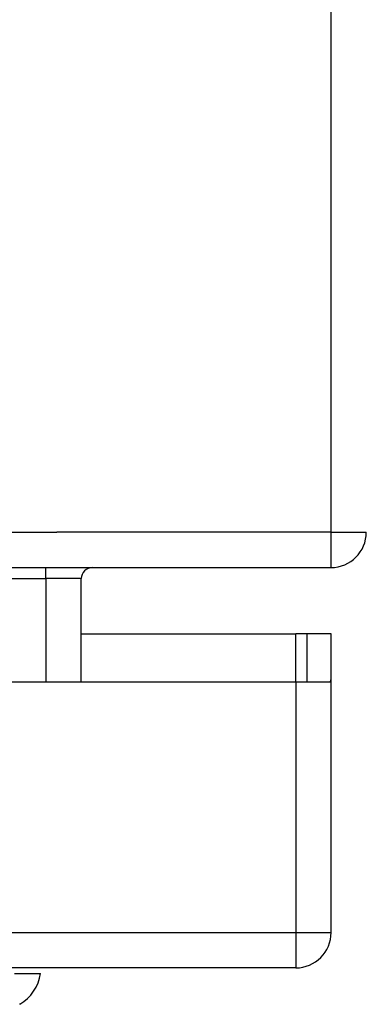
# Model space of a CAD drawing. Header units: inches. Extents: x 27 to 746, y 82 to 342.
# Tile 24 of 256: x 98.186 to 99.156, y 81.76 to 84.514. Entities that reach past the tile are written whole.
import ezdxf

# ---------------------------------------------------------------- set-up
doc = ezdxf.new("R2010")
doc.units = ezdxf.units.IN
doc.header["$MEASUREMENT"] = 0
doc.layers.add('Visible Edges(ANSI)', color=7, linetype='Continuous', lineweight=25)
doc.layers.add('Visible Tangent Edges(ANSI)', color=7, linetype='Continuous', lineweight=25)

msp = doc.modelspace()

# ---------------------------------------------------------------- linework, layer by layer
at = {"layer": 'Visible Edges(ANSI)'}
for p, q in [((27.2553, 82.9819), (99.0573, 82.9819)), ((98.3582, 82.6624), (98.3582, 82.9509)), ((98.3582, 82.7964), (98.9588, 82.7964)), ((98.9898, 82.7964), (98.9588, 82.7964)), ((99.0578, 82.7964), (98.9898, 82.7964)), ((98.9898, 82.7964), (98.9898, 82.6624)), ((99.0578, 82.6794), (99.0578, 82.7964)), ((99.0578, 81.9614), (99.0578, 82.6794)), ((96.4008, 82.6624), (98.9588, 82.6624)), ((98.9588, 82.6624), (99.0563, 82.6624)), ((98.9588, 81.8624), (27.3538, 81.8624)), ((98.1713, 81.8467), (98.244, 81.8467))]:
    msp.add_line(p, q, dxfattribs=at)
for centre, radius, start, end in [((99.0573, 83.0809), 0.099, 270, 0), ((98.3892, 82.9509), 0.031, 90, 180), ((98.9588, 82.6794), 0.099, 350.1123, 0), ((98.9588, 81.9614), 0.099, 270, 0), ((98.1271, 81.863), 0.1181, 299.8169, 352.0587)]:
    msp.add_arc(centre, radius, start, end, dxfattribs=at)
at = {"layer": 'Visible Tangent Edges(ANSI)'}
for p, q in [((99.0573, 92.8829), (99.0573, 83.0809)), ((27.2553, 83.0809), (98.2902, 83.0809)), ((99.0573, 83.0809), (98.2902, 83.0809)), ((99.0573, 83.0809), (99.1563, 83.0809)), ((99.0573, 83.0809), (99.0573, 82.9819)), ((98.2592, 82.9509), (98.2592, 82.9819)), ((95.5877, 82.9509), (98.2592, 82.9509)), ((98.3582, 82.9509), (98.2592, 82.9509)), ((98.2592, 82.9509), (98.2592, 82.6624)), ((98.9588, 82.6624), (98.9588, 82.7964)), ((98.9588, 82.6624), (98.9588, 81.9614)), ((27.3538, 81.9614), (98.9588, 81.9614)), ((98.9588, 81.9614), (99.0578, 81.9614)), ((98.9588, 81.9614), (98.9588, 81.8624))]:
    msp.add_line(p, q, dxfattribs=at)
at = {"layer": 'Visible Tangent Edges(ANSI)', "flags": 128}
msp.add_lwpolyline([(98.1858, 81.7605), (98.1857, 81.7605)], dxfattribs=at)

doc.saveas('drawing.dxf')
